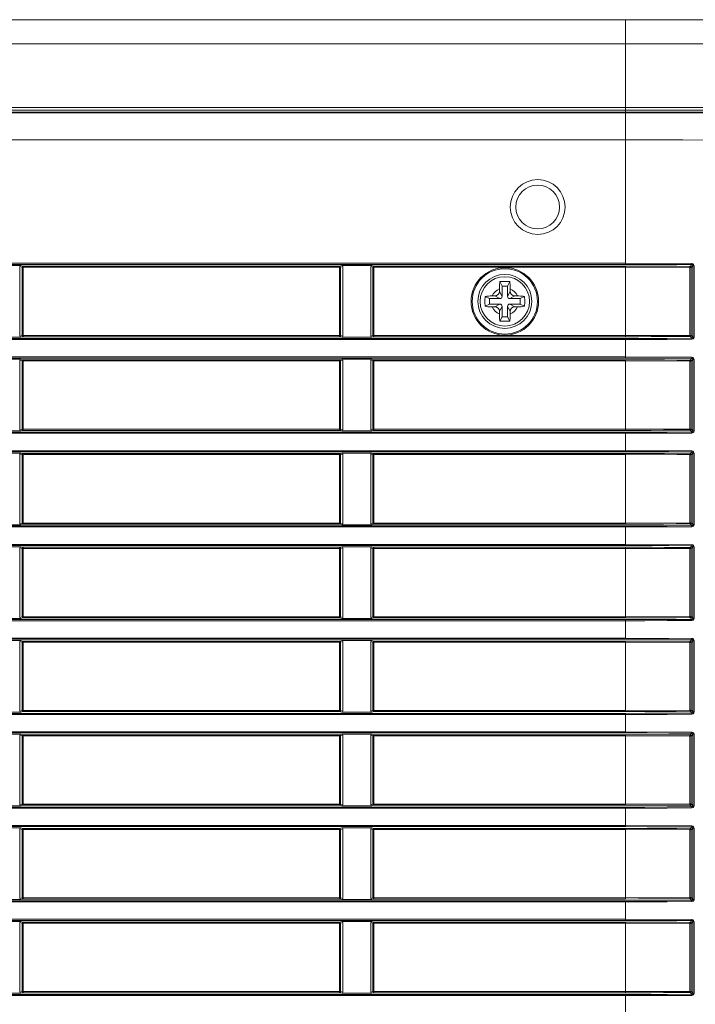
# Model space of a CAD drawing. Header units: millimetres. Extents: x 3925 to 5043, y -86 to 778.
# Tile 122 of 159: x 4755 to 4770, y 278 to 300. Entities that reach past the tile are written whole.
import ezdxf

# ---------------------------------------------------------------- set-up
doc = ezdxf.new("R2010")
doc.units = ezdxf.units.MM
doc.header["$LTSCALE"] = 46.255
for name, color, linetype in [('85-1A626G050DXF_CONTINUOUS_LINE', 7, 'CONTINUOUS'), ('H30-LEFT-COVDXF_CONTINUOUS_LINE', 7, 'CONTINUOUS'), ('H30K-TOP-COVDXF_CONTINUOUS_LINE', 7, 'CONTINUOUS')]:
    doc.layers.add(name, color=color, linetype=linetype)

msp = doc.modelspace()

# ---------------------------------------------------------------- linework, layer by layer
at = {"layer": '85-1A626G050DXF_CONTINUOUS_LINE', "color": 7, "linetype": 'Continuous', "lineweight": 0}
for p, q in [((4765.9036, 294.3226), (4765.9036, 294.2612)), ((4765.9661, 294.3862), (4765.9163, 294.4858)), ((4766.0911, 294.3862), (4765.9661, 294.3862)), ((4765.9661, 294.3862), (4765.9661, 294.1487)), ((4766.0911, 294.3862), (4766.1409, 294.4858)), ((4766.0911, 294.1487), (4766.0911, 294.3862)), ((4766.1536, 294.3226), (4766.1536, 294.2612)), ((4765.6786, 294.0987), (4765.5789, 294.1485)), ((4765.9161, 294.0987), (4765.6786, 294.0987)), ((4765.6786, 294.0987), (4765.6786, 293.9737)), ((4765.7422, 294.1612), (4765.8036, 294.1612)), ((4765.9161, 294.0987), (4765.8036, 294.1612)), ((4765.9661, 294.1487), (4765.9036, 294.2612)), ((4766.0911, 294.1487), (4766.1536, 294.2612)), ((4766.1411, 294.0987), (4766.2536, 294.1612)), ((4766.3786, 294.0987), (4766.1411, 294.0987)), ((4766.315, 294.1612), (4766.2536, 294.1612)), ((4766.3786, 294.0987), (4766.4782, 294.1485)), ((4766.3786, 293.9737), (4766.3786, 294.0987)), ((4765.6786, 293.9737), (4765.5789, 293.9239)), ((4765.6786, 293.9737), (4765.9161, 293.9737)), ((4765.7422, 293.9112), (4765.8036, 293.9112)), ((4765.9161, 293.9737), (4765.8036, 293.9112)), ((4765.9661, 293.9237), (4765.9036, 293.8112)), ((4765.9661, 293.9237), (4765.9661, 293.6862)), ((4766.0911, 293.6862), (4766.0911, 293.9237)), ((4766.0911, 293.9237), (4766.1536, 293.8112)), ((4766.1411, 293.9737), (4766.3786, 293.9737)), ((4766.1411, 293.9737), (4766.2536, 293.9112)), ((4766.315, 293.9112), (4766.2536, 293.9112)), ((4766.3786, 293.9737), (4766.4782, 293.9239)), ((4765.9036, 293.7498), (4765.9036, 293.8112)), ((4765.9661, 293.6862), (4765.9163, 293.5866)), ((4765.9661, 293.6862), (4766.0911, 293.6862)), ((4766.0911, 293.6862), (4766.1409, 293.5866)), ((4766.1536, 293.7498), (4766.1536, 293.8112))]:
    msp.add_line(p, q, dxfattribs=at)
for points in [[(4765.9036, 294.3226), (4765.904, 294.3528), (4765.9049, 294.3787), (4765.9062, 294.401), (4765.9078, 294.4206), (4765.9096, 294.4383), (4765.9115, 294.4548), (4765.9138, 294.4706), (4765.9163, 294.4858)], [(4765.9163, 294.4858), (4765.9533, 294.4879), (4765.9908, 294.4891), (4766.0286, 294.4895)], [(4766.0286, 294.4895), (4766.0663, 294.4891), (4766.1038, 294.4879), (4766.1409, 294.4858)], [(4766.1409, 294.4858), (4766.1434, 294.4704), (4766.1457, 294.4545), (4766.1476, 294.4379), (4766.1494, 294.4201), (4766.1509, 294.4005), (4766.1523, 294.3782), (4766.1532, 294.3525), (4766.1536, 294.3226)], [(4765.5789, 293.9239), (4765.5771, 293.9558), (4765.5759, 293.9879), (4765.5754, 294.0201), (4765.5754, 294.0523), (4765.5759, 294.0845), (4765.5771, 294.1166), (4765.5789, 294.1485)], [(4765.5789, 294.1485), (4765.6154, 294.1539), (4765.6553, 294.1579), (4765.6979, 294.1604), (4765.7422, 294.1612)], [(4766.315, 294.1612), (4766.3506, 294.1607), (4766.3852, 294.1591), (4766.4182, 294.1565), (4766.4494, 294.1529), (4766.4782, 294.1485)], [(4766.4782, 294.1485), (4766.48, 294.1166), (4766.4812, 294.0845), (4766.4818, 294.0523), (4766.4818, 294.0201), (4766.4812, 293.9879), (4766.48, 293.9558), (4766.4782, 293.9239)], [(4765.7422, 293.9112), (4765.7066, 293.9117), (4765.672, 293.9133), (4765.6389, 293.9159), (4765.6078, 293.9194), (4765.5789, 293.9239)], [(4766.4782, 293.9239), (4766.4418, 293.9185), (4766.4019, 293.9145), (4766.3593, 293.912), (4766.315, 293.9112)], [(4765.9163, 293.5866), (4765.9137, 293.602), (4765.9115, 293.6179), (4765.9095, 293.6345), (4765.9078, 293.6523), (4765.9062, 293.6719), (4765.9049, 293.6942), (4765.904, 293.7199), (4765.9036, 293.7498)], [(4766.1536, 293.7498), (4766.1532, 293.7196), (4766.1522, 293.6937), (4766.1509, 293.6714), (4766.1493, 293.6518), (4766.1476, 293.6341), (4766.1456, 293.6176), (4766.1434, 293.6018), (4766.1409, 293.5866)], [(4766.0286, 293.5829), (4765.9908, 293.5833), (4765.9533, 293.5845), (4765.9163, 293.5866)], [(4766.1409, 293.5866), (4766.1038, 293.5845), (4766.0663, 293.5833), (4766.0286, 293.5829)]]:
    msp.add_lwpolyline(points, dxfattribs=at)
msp.add_circle((4766.0286, 294.0362), 0.5625, dxfattribs=at)
for centre, radius, start, end in [((4766.0286, 294.0362), 0.3125, 113.57818, 156.42182), ((4766.0286, 294.0362), 0.3125, 23.57818, 66.42182), ((4765.8036, 294.2612), 0.1, 270, 0), ((4765.9161, 294.1487), 0.05, 270, 0), ((4766.1411, 294.1487), 0.05, 180, 270), ((4766.2536, 294.2612), 0.1, 180, 270), ((4766.0286, 294.0362), 0.3125, 203.57818, 246.42182), ((4765.8036, 293.8112), 0.1, 0, 90), ((4765.9161, 293.9237), 0.05, 0, 90), ((4766.1411, 293.9237), 0.05, 90, 180), ((4766.0286, 294.0362), 0.3125, 293.57818, 336.42182), ((4766.2536, 293.8112), 0.1, 90, 180)]:
    msp.add_arc(centre, radius, start, end, dxfattribs=at)
at = {"layer": 'H30-LEFT-COVDXF_CONTINUOUS_LINE', "color": 7, "linetype": 'Continuous', "lineweight": 0}
for p, q in [((4727.7792, 298.3338), (4768.7786, 298.3338)), ((4768.7786, 294.8806), (4768.7786, 298.3437)), ((4727.7792, 297.7135), (4768.7786, 297.7135)), ((4727.7792, 294.9054), (4768.7786, 294.9054)), ((4727.7792, 294.8806), (4768.7786, 294.8806)), ((4754.34, 294.8526), (4754.9965, 294.8526)), ((4754.9703, 294.8287), (4755.0218, 294.8151)), ((4754.9703, 294.8287), (4754.9703, 293.2437)), ((4754.9965, 294.8526), (4755.0445, 294.8399)), ((4755.0218, 294.8151), (4762.2853, 294.8151)), ((4755.0218, 294.8151), (4755.0218, 293.2573)), ((4755.0445, 294.8399), (4755.0417, 294.8396)), ((4762.2627, 294.8399), (4755.0445, 294.8399)), ((4755.0445, 293.2325), (4755.0445, 294.8399)), ((4762.3107, 294.8526), (4762.2627, 294.8399)), ((4762.2627, 293.2325), (4762.2627, 294.8399)), ((4762.3369, 294.8287), (4762.2853, 294.8151)), ((4762.2853, 293.2573), (4762.2853, 294.8151)), ((4762.3107, 294.8526), (4762.9965, 294.8526)), ((4762.3369, 293.2437), (4762.3369, 294.8287)), ((4762.9703, 294.8287), (4763.0218, 294.8151)), ((4762.9703, 294.8287), (4762.9703, 293.2437)), ((4762.9965, 294.8526), (4763.0445, 294.8399)), ((4763.0218, 294.8151), (4768.7786, 294.8151)), ((4763.0218, 294.8151), (4763.0218, 293.2573)), ((4763.0445, 294.8399), (4763.0417, 294.8396)), ((4768.7786, 294.8399), (4763.0445, 294.8399)), ((4763.0445, 293.2325), (4763.0445, 294.8399)), ((4768.7786, 294.9054), (4770.2929, 294.8994)), ((4768.7786, 294.8399), (4768.7786, 294.8151)), ((4770.2489, 294.8092), (4768.7786, 294.8151)), ((4768.7786, 293.2325), (4768.7786, 294.8151)), ((4770.2754, 294.8092), (4770.2489, 294.8092)), ((4770.2489, 293.2632), (4770.2489, 294.8092)), ((4770.2911, 294.8746), (4770.2505, 294.834)), ((4770.3155, 294.8494), (4770.2754, 294.8092)), ((4770.2754, 293.2632), (4770.2754, 294.8092)), ((4770.3155, 294.8494), (4770.3421, 294.8494)), ((4770.3155, 294.8494), (4770.3155, 293.223)), ((4770.3421, 294.8494), (4770.3421, 293.223)), ((4768.7786, 293.1918), (4727.7792, 293.1918)), ((4768.7786, 293.167), (4727.7792, 293.167)), ((4754.9965, 293.2198), (4754.34, 293.2198)), ((4754.9703, 293.2437), (4755.0218, 293.2573)), ((4754.9965, 293.2198), (4755.0445, 293.2325)), ((4755.0218, 293.2573), (4762.2853, 293.2573)), ((4755.0445, 293.2325), (4762.2627, 293.2325)), ((4762.2627, 293.2325), (4762.2655, 293.2328)), ((4762.3107, 293.2198), (4762.2627, 293.2325)), ((4762.3369, 293.2437), (4762.2853, 293.2573)), ((4762.9965, 293.2198), (4762.3107, 293.2198)), ((4762.9703, 293.2437), (4763.0218, 293.2573)), ((4762.9965, 293.2198), (4763.0445, 293.2325)), ((4763.0218, 293.2573), (4768.7786, 293.2573)), ((4763.0445, 293.2325), (4768.7786, 293.2325)), ((4768.7786, 293.2573), (4770.2489, 293.2632)), ((4768.7786, 292.7456), (4768.7786, 293.1918)), ((4770.2754, 293.2632), (4770.2489, 293.2632)), ((4770.2911, 293.1978), (4770.2505, 293.2384)), ((4770.3155, 293.223), (4770.2754, 293.2632)), ((4770.3421, 293.223), (4770.3155, 293.223)), ((4727.7792, 292.7704), (4768.7786, 292.7704)), ((4727.7792, 292.7456), (4768.7786, 292.7456)), ((4754.34, 292.7176), (4754.9965, 292.7176)), ((4754.9965, 292.7176), (4755.0445, 292.7049)), ((4762.3107, 292.7176), (4762.2627, 292.7049)), ((4762.3107, 292.7176), (4762.9965, 292.7176)), ((4762.9965, 292.7176), (4763.0445, 292.7049)), ((4768.7786, 292.7704), (4770.2929, 292.7644)), ((4770.2911, 292.7396), (4770.2505, 292.699)), ((4770.3155, 292.7144), (4770.2754, 292.6742)), ((4770.3155, 292.7144), (4770.3421, 292.7144)), ((4770.3155, 292.7144), (4770.3155, 291.088)), ((4770.3421, 292.7144), (4770.3421, 291.088)), ((4754.9703, 292.6937), (4755.0218, 292.6801)), ((4754.9703, 292.6937), (4754.9703, 291.1087)), ((4755.0218, 292.6801), (4762.2853, 292.6801)), ((4755.0218, 292.6801), (4755.0218, 291.1223)), ((4755.0445, 292.7049), (4755.0417, 292.7046)), ((4762.2627, 292.7049), (4755.0445, 292.7049)), ((4755.0445, 291.0975), (4755.0445, 292.7049)), ((4762.2627, 291.0975), (4762.2627, 292.7049)), ((4762.3369, 292.6937), (4762.2853, 292.6801)), ((4762.2853, 291.1223), (4762.2853, 292.6801)), ((4762.3369, 291.1087), (4762.3369, 292.6937)), ((4762.9703, 292.6937), (4763.0218, 292.6801)), ((4762.9703, 292.6937), (4762.9703, 291.1087)), ((4763.0218, 292.6801), (4768.7786, 292.6801)), ((4763.0218, 292.6801), (4763.0218, 291.1223)), ((4763.0445, 292.7049), (4763.0417, 292.7046)), ((4768.7786, 292.7049), (4763.0445, 292.7049)), ((4763.0445, 291.0975), (4763.0445, 292.7049)), ((4768.7786, 292.7049), (4768.7786, 292.6801)), ((4770.2489, 292.6742), (4768.7786, 292.6801)), ((4768.7786, 291.0975), (4768.7786, 292.6801)), ((4770.2754, 292.6742), (4770.2489, 292.6742)), ((4770.2489, 291.1282), (4770.2489, 292.6742)), ((4770.2754, 291.1282), (4770.2754, 292.6742)), ((4768.7786, 291.0568), (4727.7792, 291.0568)), ((4768.7786, 291.032), (4727.7792, 291.032)), ((4754.9965, 291.0848), (4754.34, 291.0848)), ((4754.9703, 291.1087), (4755.0218, 291.1223)), ((4754.9965, 291.0848), (4755.0445, 291.0975)), ((4755.0218, 291.1223), (4762.2853, 291.1223)), ((4755.0445, 291.0975), (4762.2627, 291.0975)), ((4762.2627, 291.0975), (4762.2655, 291.0978)), ((4762.3107, 291.0848), (4762.2627, 291.0975)), ((4762.3369, 291.1087), (4762.2853, 291.1223)), ((4762.9965, 291.0848), (4762.3107, 291.0848)), ((4762.9703, 291.1087), (4763.0218, 291.1223)), ((4762.9965, 291.0848), (4763.0445, 291.0975)), ((4763.0218, 291.1223), (4768.7786, 291.1223)), ((4763.0445, 291.0975), (4768.7786, 291.0975)), ((4768.7786, 291.1223), (4770.2489, 291.1282)), ((4768.7786, 290.6106), (4768.7786, 291.0568)), ((4770.2754, 291.1282), (4770.2489, 291.1282)), ((4770.2911, 291.0628), (4770.2505, 291.1034)), ((4770.3155, 291.088), (4770.2754, 291.1282)), ((4770.3421, 291.088), (4770.3155, 291.088)), ((4727.7792, 290.6354), (4768.7786, 290.6354)), ((4727.7792, 290.6106), (4768.7786, 290.6106)), ((4754.34, 290.5826), (4754.9965, 290.5826)), ((4754.9703, 290.5587), (4755.0218, 290.5451)), ((4754.9703, 290.5587), (4754.9703, 288.9737)), ((4754.9965, 290.5826), (4755.0445, 290.5699)), ((4755.0218, 290.5451), (4762.2853, 290.5451)), ((4755.0218, 290.5451), (4755.0218, 288.9873)), ((4755.0445, 290.5699), (4755.0417, 290.5696)), ((4762.2627, 290.5699), (4755.0445, 290.5699)), ((4755.0445, 288.9625), (4755.0445, 290.5699)), ((4762.3107, 290.5826), (4762.2627, 290.5699)), ((4762.2627, 288.9625), (4762.2627, 290.5699)), ((4762.3369, 290.5587), (4762.2853, 290.5451)), ((4762.2853, 288.9873), (4762.2853, 290.5451)), ((4762.3107, 290.5826), (4762.9965, 290.5826)), ((4762.3369, 288.9737), (4762.3369, 290.5587)), ((4762.9703, 290.5587), (4763.0218, 290.5451)), ((4762.9703, 290.5587), (4762.9703, 288.9737)), ((4762.9965, 290.5826), (4763.0445, 290.5699)), ((4763.0218, 290.5451), (4768.7786, 290.5451)), ((4763.0218, 290.5451), (4763.0218, 288.9873)), ((4763.0445, 290.5699), (4763.0417, 290.5696)), ((4768.7786, 290.5699), (4763.0445, 290.5699)), ((4763.0445, 288.9625), (4763.0445, 290.5699)), ((4768.7786, 290.6354), (4770.2929, 290.6294)), ((4768.7786, 290.5699), (4768.7786, 290.5451)), ((4770.2489, 290.5392), (4768.7786, 290.5451)), ((4768.7786, 288.9625), (4768.7786, 290.5451)), ((4770.2754, 290.5392), (4770.2489, 290.5392)), ((4770.2489, 288.9932), (4770.2489, 290.5392)), ((4770.2911, 290.6046), (4770.2505, 290.564)), ((4770.3155, 290.5794), (4770.2754, 290.5392)), ((4770.2754, 288.9932), (4770.2754, 290.5392)), ((4770.3155, 290.5794), (4770.3421, 290.5794)), ((4770.3155, 290.5794), (4770.3155, 288.953)), ((4770.3421, 290.5794), (4770.3421, 288.953)), ((4768.7786, 288.9218), (4727.7792, 288.9218)), ((4754.9965, 288.9498), (4754.34, 288.9498)), ((4754.9703, 288.9737), (4755.0218, 288.9873)), ((4754.9965, 288.9498), (4755.0445, 288.9625)), ((4755.0218, 288.9873), (4762.2853, 288.9873)), ((4755.0445, 288.9625), (4762.2627, 288.9625)), ((4762.2627, 288.9625), (4762.2655, 288.9628)), ((4762.3107, 288.9498), (4762.2627, 288.9625)), ((4762.3369, 288.9737), (4762.2853, 288.9873)), ((4762.9965, 288.9498), (4762.3107, 288.9498)), ((4762.9703, 288.9737), (4763.0218, 288.9873)), ((4762.9965, 288.9498), (4763.0445, 288.9625)), ((4763.0218, 288.9873), (4768.7786, 288.9873)), ((4763.0445, 288.9625), (4768.7786, 288.9625)), ((4768.7786, 288.9873), (4770.2489, 288.9932)), ((4768.7786, 288.4756), (4768.7786, 288.9218)), ((4770.2754, 288.9932), (4770.2489, 288.9932)), ((4770.2911, 288.9278), (4770.2505, 288.9684)), ((4770.3155, 288.953), (4770.2754, 288.9932)), ((4770.3421, 288.953), (4770.3155, 288.953)), ((4768.7786, 288.897), (4727.7792, 288.897)), ((4727.7792, 288.5004), (4768.7786, 288.5004)), ((4727.7792, 288.4756), (4768.7786, 288.4756)), ((4768.7786, 288.5004), (4770.2929, 288.4944)), ((4770.2911, 288.4696), (4770.2505, 288.429)), ((4754.34, 288.4476), (4754.9965, 288.4476)), ((4754.9703, 288.4237), (4755.0218, 288.4101)), ((4754.9703, 288.4237), (4754.9703, 286.8387)), ((4754.9965, 288.4476), (4755.0445, 288.4349)), ((4755.0218, 288.4101), (4762.2853, 288.4101)), ((4755.0218, 288.4101), (4755.0218, 286.8523)), ((4755.0445, 288.4349), (4755.0417, 288.4346)), ((4762.2627, 288.4349), (4755.0445, 288.4349)), ((4755.0445, 286.8275), (4755.0445, 288.4349)), ((4762.3107, 288.4476), (4762.2627, 288.4349)), ((4762.2627, 286.8275), (4762.2627, 288.4349)), ((4762.3369, 288.4237), (4762.2853, 288.4101)), ((4762.2853, 286.8523), (4762.2853, 288.4101)), ((4762.3107, 288.4476), (4762.9965, 288.4476)), ((4762.3369, 286.8387), (4762.3369, 288.4237)), ((4762.9703, 288.4237), (4763.0218, 288.4101)), ((4762.9703, 288.4237), (4762.9703, 286.8387)), ((4762.9965, 288.4476), (4763.0445, 288.4349)), ((4763.0218, 288.4101), (4768.7786, 288.4101)), ((4763.0218, 288.4101), (4763.0218, 286.8523)), ((4763.0445, 288.4349), (4763.0417, 288.4346)), ((4768.7786, 288.4349), (4763.0445, 288.4349)), ((4763.0445, 286.8275), (4763.0445, 288.4349)), ((4768.7786, 288.4349), (4768.7786, 288.4101)), ((4770.2489, 288.4042), (4768.7786, 288.4101)), ((4768.7786, 286.8275), (4768.7786, 288.4101)), ((4770.2754, 288.4042), (4770.2489, 288.4042)), ((4770.2489, 286.8582), (4770.2489, 288.4042)), ((4770.3155, 288.4444), (4770.2754, 288.4042)), ((4770.2754, 286.8582), (4770.2754, 288.4042)), ((4770.3155, 288.4444), (4770.3421, 288.4444)), ((4770.3155, 288.4444), (4770.3155, 286.818)), ((4770.3421, 288.4444), (4770.3421, 286.818)), ((4768.7786, 286.7868), (4727.7792, 286.7868)), ((4768.7786, 286.762), (4727.7792, 286.762)), ((4754.9965, 286.8148), (4754.34, 286.8148)), ((4754.9703, 286.8387), (4755.0218, 286.8523)), ((4754.9965, 286.8148), (4755.0445, 286.8275)), ((4755.0218, 286.8523), (4762.2853, 286.8523)), ((4755.0445, 286.8275), (4762.2627, 286.8275)), ((4762.2627, 286.8275), (4762.2655, 286.8278)), ((4762.3107, 286.8148), (4762.2627, 286.8275)), ((4762.3369, 286.8387), (4762.2853, 286.8523)), ((4762.9965, 286.8148), (4762.3107, 286.8148)), ((4762.9703, 286.8387), (4763.0218, 286.8523)), ((4762.9965, 286.8148), (4763.0445, 286.8275)), ((4763.0218, 286.8523), (4768.7786, 286.8523)), ((4763.0445, 286.8275), (4768.7786, 286.8275)), ((4768.7786, 286.8523), (4770.2489, 286.8582)), ((4768.7786, 286.3406), (4768.7786, 286.7868)), ((4770.2754, 286.8582), (4770.2489, 286.8582)), ((4770.2911, 286.7928), (4770.2505, 286.8334)), ((4770.3155, 286.818), (4770.2754, 286.8582)), ((4770.3421, 286.818), (4770.3155, 286.818)), ((4727.7792, 286.3654), (4768.7786, 286.3654)), ((4727.7792, 286.3406), (4768.7786, 286.3406)), ((4754.34, 286.3126), (4754.9965, 286.3126)), ((4754.9703, 286.2887), (4755.0218, 286.2751)), ((4754.9703, 286.2887), (4754.9703, 284.7037)), ((4754.9965, 286.3126), (4755.0445, 286.2999)), ((4755.0218, 286.2751), (4762.2853, 286.2751)), ((4755.0218, 286.2751), (4755.0218, 284.7173)), ((4755.0445, 286.2999), (4755.0417, 286.2996)), ((4762.2627, 286.2999), (4755.0445, 286.2999)), ((4755.0445, 284.6925), (4755.0445, 286.2999)), ((4762.3107, 286.3126), (4762.2627, 286.2999)), ((4762.2627, 284.6925), (4762.2627, 286.2999)), ((4762.3369, 286.2887), (4762.2853, 286.2751)), ((4762.2853, 284.7173), (4762.2853, 286.2751)), ((4762.3107, 286.3126), (4762.9965, 286.3126)), ((4762.3369, 284.7037), (4762.3369, 286.2887)), ((4762.9703, 286.2887), (4763.0218, 286.2751)), ((4762.9703, 286.2887), (4762.9703, 284.7037)), ((4762.9965, 286.3126), (4763.0445, 286.2999)), ((4763.0218, 286.2751), (4768.7786, 286.2751)), ((4763.0218, 286.2751), (4763.0218, 284.7173)), ((4763.0445, 286.2999), (4763.0417, 286.2996)), ((4768.7786, 286.2999), (4763.0445, 286.2999)), ((4763.0445, 284.6925), (4763.0445, 286.2999)), ((4768.7786, 286.3654), (4770.2929, 286.3594)), ((4768.7786, 286.2999), (4768.7786, 286.2751)), ((4770.2489, 286.2692), (4768.7786, 286.2751)), ((4768.7786, 284.6925), (4768.7786, 286.2751)), ((4770.2754, 286.2692), (4770.2489, 286.2692)), ((4770.2489, 284.7232), (4770.2489, 286.2692)), ((4770.2911, 286.3346), (4770.2505, 286.294)), ((4770.3155, 286.3094), (4770.2754, 286.2692)), ((4770.2754, 284.7232), (4770.2754, 286.2692)), ((4770.3155, 286.3094), (4770.3421, 286.3094)), ((4770.3155, 286.3094), (4770.3155, 284.683)), ((4770.3421, 286.3094), (4770.3421, 284.683)), ((4768.7786, 284.6518), (4727.7792, 284.6518)), ((4754.9965, 284.6798), (4754.34, 284.6798)), ((4754.9703, 284.7037), (4755.0218, 284.7173)), ((4754.9965, 284.6798), (4755.0445, 284.6925)), ((4755.0218, 284.7173), (4762.2853, 284.7173)), ((4755.0445, 284.6925), (4762.2627, 284.6925)), ((4762.2627, 284.6925), (4762.2655, 284.6928)), ((4762.3107, 284.6798), (4762.2627, 284.6925)), ((4762.3369, 284.7037), (4762.2853, 284.7173)), ((4762.9965, 284.6798), (4762.3107, 284.6798)), ((4762.9703, 284.7037), (4763.0218, 284.7173)), ((4762.9965, 284.6798), (4763.0445, 284.6925)), ((4763.0218, 284.7173), (4768.7786, 284.7173)), ((4763.0445, 284.6925), (4768.7786, 284.6925)), ((4768.7786, 284.7173), (4770.2489, 284.7232)), ((4768.7786, 284.2056), (4768.7786, 284.6518)), ((4770.2754, 284.7232), (4770.2489, 284.7232)), ((4770.2911, 284.6578), (4770.2505, 284.6984)), ((4770.3155, 284.683), (4770.2754, 284.7232)), ((4770.3421, 284.683), (4770.3155, 284.683)), ((4768.7786, 284.627), (4727.7792, 284.627)), ((4727.7792, 284.2304), (4768.7786, 284.2304)), ((4727.7792, 284.2056), (4768.7786, 284.2056)), ((4768.7786, 284.2304), (4770.2929, 284.2244)), ((4770.2911, 284.1996), (4770.2505, 284.159)), ((4754.34, 284.1776), (4754.9965, 284.1776)), ((4754.9703, 284.1537), (4755.0218, 284.1401)), ((4754.9703, 284.1537), (4754.9703, 282.5687)), ((4754.9965, 284.1776), (4755.0445, 284.1649)), ((4755.0218, 284.1401), (4762.2853, 284.1401)), ((4755.0218, 284.1401), (4755.0218, 282.5823)), ((4755.0445, 284.1649), (4755.0417, 284.1646)), ((4762.2627, 284.1649), (4755.0445, 284.1649)), ((4755.0445, 282.5575), (4755.0445, 284.1649)), ((4762.3107, 284.1776), (4762.2627, 284.1649)), ((4762.2627, 282.5575), (4762.2627, 284.1649)), ((4762.3369, 284.1537), (4762.2853, 284.1401)), ((4762.2853, 282.5823), (4762.2853, 284.1401)), ((4762.3107, 284.1776), (4762.9965, 284.1776)), ((4762.3369, 282.5687), (4762.3369, 284.1537)), ((4762.9703, 284.1537), (4763.0218, 284.1401)), ((4762.9703, 284.1537), (4762.9703, 282.5687)), ((4762.9965, 284.1776), (4763.0445, 284.1649)), ((4763.0218, 284.1401), (4768.7786, 284.1401)), ((4763.0218, 284.1401), (4763.0218, 282.5823)), ((4763.0445, 284.1649), (4763.0417, 284.1646)), ((4768.7786, 284.1649), (4763.0445, 284.1649)), ((4763.0445, 282.5575), (4763.0445, 284.1649)), ((4768.7786, 284.1649), (4768.7786, 284.1401)), ((4770.2489, 284.1342), (4768.7786, 284.1401)), ((4768.7786, 282.5575), (4768.7786, 284.1401)), ((4770.2754, 284.1342), (4770.2489, 284.1342)), ((4770.2489, 282.5882), (4770.2489, 284.1342)), ((4770.3155, 284.1744), (4770.2754, 284.1342)), ((4770.2754, 282.5882), (4770.2754, 284.1342)), ((4770.3155, 284.1744), (4770.3421, 284.1744)), ((4770.3155, 284.1744), (4770.3155, 282.548)), ((4770.3421, 284.1744), (4770.3421, 282.548)), ((4768.7786, 282.5168), (4727.7792, 282.5168)), ((4768.7786, 282.492), (4727.7792, 282.492)), ((4754.9965, 282.5448), (4754.34, 282.5448)), ((4754.9703, 282.5687), (4755.0218, 282.5823)), ((4754.9965, 282.5448), (4755.0445, 282.5575)), ((4755.0218, 282.5823), (4762.2853, 282.5823)), ((4755.0445, 282.5575), (4762.2627, 282.5575)), ((4762.2627, 282.5575), (4762.2655, 282.5578)), ((4762.3107, 282.5448), (4762.2627, 282.5575)), ((4762.3369, 282.5687), (4762.2853, 282.5823)), ((4762.9965, 282.5448), (4762.3107, 282.5448)), ((4762.9703, 282.5687), (4763.0218, 282.5823)), ((4762.9965, 282.5448), (4763.0445, 282.5575)), ((4763.0218, 282.5823), (4768.7786, 282.5823)), ((4763.0445, 282.5575), (4768.7786, 282.5575)), ((4768.7786, 282.5823), (4770.2489, 282.5882)), ((4768.7786, 282.0706), (4768.7786, 282.5168)), ((4770.2754, 282.5882), (4770.2489, 282.5882)), ((4770.2911, 282.5228), (4770.2505, 282.5634)), ((4770.3155, 282.548), (4770.2754, 282.5882)), ((4770.3421, 282.548), (4770.3155, 282.548)), ((4727.7792, 282.0954), (4768.7786, 282.0954)), ((4727.7792, 282.0706), (4768.7786, 282.0706)), ((4754.34, 282.0426), (4754.9965, 282.0426)), ((4754.9703, 282.0187), (4755.0218, 282.0051)), ((4754.9703, 282.0187), (4754.9703, 280.4337)), ((4754.9965, 282.0426), (4755.0445, 282.0299)), ((4755.0218, 282.0051), (4762.2853, 282.0051)), ((4755.0218, 282.0051), (4755.0218, 280.4473)), ((4755.0445, 282.0299), (4755.0417, 282.0296)), ((4762.2627, 282.0299), (4755.0445, 282.0299)), ((4755.0445, 280.4225), (4755.0445, 282.0299)), ((4762.3107, 282.0426), (4762.2627, 282.0299)), ((4762.2627, 280.4225), (4762.2627, 282.0299)), ((4762.3369, 282.0187), (4762.2853, 282.0051)), ((4762.2853, 280.4473), (4762.2853, 282.0051)), ((4762.3107, 282.0426), (4762.9965, 282.0426)), ((4762.3369, 280.4337), (4762.3369, 282.0187)), ((4762.9703, 282.0187), (4763.0218, 282.0051)), ((4762.9703, 282.0187), (4762.9703, 280.4337)), ((4762.9965, 282.0426), (4763.0445, 282.0299)), ((4763.0218, 282.0051), (4768.7786, 282.0051)), ((4763.0218, 282.0051), (4763.0218, 280.4473)), ((4763.0445, 282.0299), (4763.0417, 282.0296)), ((4768.7786, 282.0299), (4763.0445, 282.0299)), ((4763.0445, 280.4225), (4763.0445, 282.0299)), ((4768.7786, 282.0954), (4770.2929, 282.0894)), ((4768.7786, 282.0299), (4768.7786, 282.0051)), ((4770.2489, 281.9992), (4768.7786, 282.0051)), ((4768.7786, 280.4225), (4768.7786, 282.0051)), ((4770.2754, 281.9992), (4770.2489, 281.9992)), ((4770.2489, 280.4532), (4770.2489, 281.9992)), ((4770.2911, 282.0646), (4770.2505, 282.024)), ((4770.3155, 282.0394), (4770.2754, 281.9992)), ((4770.2754, 280.4532), (4770.2754, 281.9992)), ((4770.3155, 282.0394), (4770.3421, 282.0394)), ((4770.3155, 282.0394), (4770.3155, 280.413)), ((4770.3421, 282.0394), (4770.3421, 280.413)), ((4768.7786, 280.3818), (4727.7792, 280.3818)), ((4754.9965, 280.4098), (4754.34, 280.4098)), ((4754.9703, 280.4337), (4755.0218, 280.4473)), ((4754.9965, 280.4098), (4755.0445, 280.4225)), ((4755.0218, 280.4473), (4762.2853, 280.4473)), ((4755.0445, 280.4225), (4762.2627, 280.4225)), ((4762.2627, 280.4225), (4762.2655, 280.4228)), ((4762.3107, 280.4098), (4762.2627, 280.4225)), ((4762.3369, 280.4337), (4762.2853, 280.4473)), ((4762.9965, 280.4098), (4762.3107, 280.4098)), ((4762.9703, 280.4337), (4763.0218, 280.4473)), ((4762.9965, 280.4098), (4763.0445, 280.4225)), ((4763.0218, 280.4473), (4768.7786, 280.4473)), ((4763.0445, 280.4225), (4768.7786, 280.4225)), ((4768.7786, 280.4473), (4770.2489, 280.4532)), ((4768.7786, 279.9356), (4768.7786, 280.3818)), ((4770.2754, 280.4532), (4770.2489, 280.4532)), ((4770.2911, 280.3878), (4770.2505, 280.4284)), ((4770.3155, 280.413), (4770.2754, 280.4532)), ((4770.3421, 280.413), (4770.3155, 280.413)), ((4768.7786, 280.357), (4727.7792, 280.357)), ((4727.7792, 279.9604), (4768.7786, 279.9604)), ((4727.7792, 279.9356), (4768.7786, 279.9356)), ((4768.7786, 279.9604), (4770.2929, 279.9544)), ((4770.2911, 279.9296), (4770.2505, 279.889)), ((4754.34, 279.9076), (4754.9965, 279.9076)), ((4754.9703, 279.8837), (4755.0218, 279.8701)), ((4754.9703, 279.8837), (4754.9703, 278.2987)), ((4754.9965, 279.9076), (4755.0445, 279.8949)), ((4755.0218, 279.8701), (4762.2853, 279.8701)), ((4755.0218, 279.8701), (4755.0218, 278.3123)), ((4755.0445, 279.8949), (4755.0417, 279.8946)), ((4762.2627, 279.8949), (4755.0445, 279.8949)), ((4755.0445, 278.2875), (4755.0445, 279.8949)), ((4762.3107, 279.9076), (4762.2627, 279.8949)), ((4762.2627, 278.2875), (4762.2627, 279.8949)), ((4762.3369, 279.8837), (4762.2853, 279.8701)), ((4762.2853, 278.3123), (4762.2853, 279.8701)), ((4762.3107, 279.9076), (4762.9965, 279.9076)), ((4762.3369, 278.2987), (4762.3369, 279.8837)), ((4762.9703, 279.8837), (4763.0218, 279.8701)), ((4762.9703, 279.8837), (4762.9703, 278.2987)), ((4762.9965, 279.9076), (4763.0445, 279.8949)), ((4763.0218, 279.8701), (4768.7786, 279.8701)), ((4763.0218, 279.8701), (4763.0218, 278.3123)), ((4763.0445, 279.8949), (4763.0417, 279.8946)), ((4768.7786, 279.8949), (4763.0445, 279.8949)), ((4763.0445, 278.2875), (4763.0445, 279.8949)), ((4768.7786, 279.8949), (4768.7786, 279.8701)), ((4770.2489, 279.8642), (4768.7786, 279.8701)), ((4768.7786, 278.2875), (4768.7786, 279.8701)), ((4770.2754, 279.8642), (4770.2489, 279.8642)), ((4770.2489, 278.3182), (4770.2489, 279.8642)), ((4770.3155, 279.9044), (4770.2754, 279.8642)), ((4770.2754, 278.3182), (4770.2754, 279.8642)), ((4770.3155, 279.9044), (4770.3421, 279.9044)), ((4770.3155, 279.9044), (4770.3155, 278.278)), ((4770.3421, 279.9044), (4770.3421, 278.278)), ((4768.7786, 278.2468), (4727.7792, 278.2468)), ((4768.7786, 278.222), (4727.7792, 278.222)), ((4754.9965, 278.2748), (4754.34, 278.2748)), ((4754.9703, 278.2987), (4755.0218, 278.3123)), ((4754.9965, 278.2748), (4755.0445, 278.2875)), ((4755.0218, 278.3123), (4762.2853, 278.3123)), ((4755.0445, 278.2875), (4762.2627, 278.2875)), ((4762.2627, 278.2875), (4762.2655, 278.2878)), ((4762.3107, 278.2748), (4762.2627, 278.2875)), ((4762.3369, 278.2987), (4762.2853, 278.3123)), ((4762.9965, 278.2748), (4762.3107, 278.2748)), ((4762.9703, 278.2987), (4763.0218, 278.3123)), ((4762.9965, 278.2748), (4763.0445, 278.2875)), ((4763.0218, 278.3123), (4768.7786, 278.3123)), ((4763.0445, 278.2875), (4768.7786, 278.2875)), ((4768.7786, 278.3123), (4770.2489, 278.3182)), ((4768.7786, 277.8006), (4768.7786, 278.2468)), ((4770.2754, 278.3182), (4770.2489, 278.3182)), ((4770.2911, 278.2528), (4770.2505, 278.2934)), ((4770.3155, 278.278), (4770.2754, 278.3182)), ((4770.3421, 278.278), (4770.3155, 278.278))]:
    msp.add_line(p, q, dxfattribs=at)
for points in [[(4768.7786, 298.3338), (4770.0537, 298.3335), (4771.44, 298.3321), (4772.9207, 298.3291), (4774.3351, 298.324)], [(4768.7786, 297.7135), (4770.086, 297.7131), (4771.5135, 297.7119), (4773.0465, 297.7091), (4774.5207, 297.7044), (4776.0009, 297.6957)], [(4755.0314, 294.8347), (4755.0252, 294.8271), (4755.0218, 294.8151)], [(4755.0417, 294.8396), (4755.0335, 294.8362), (4755.0314, 294.8347)], [(4762.2853, 294.8151), (4762.2819, 294.8272), (4762.2737, 294.8362), (4762.2627, 294.8399)], [(4763.0314, 294.8347), (4763.0252, 294.8271), (4763.0218, 294.8151)], [(4763.0417, 294.8396), (4763.0335, 294.8362), (4763.0314, 294.8347)], [(4768.7786, 294.8806), (4769.2744, 294.88), (4769.7708, 294.8781), (4770.2911, 294.8746)], [(4770.2505, 294.834), (4769.9517, 294.8362), (4769.6697, 294.8378), (4769.3886, 294.8389), (4769.0947, 294.8397), (4768.7786, 294.8399)], [(4770.2505, 294.834), (4770.2498, 294.8299), (4770.2492, 294.8209), (4770.2489, 294.8092)], [(4770.2754, 294.8092), (4770.2719, 294.8215), (4770.2628, 294.8306), (4770.2505, 294.834)], [(4770.2928, 294.8994), (4770.2925, 294.8878), (4770.2919, 294.8788), (4770.2911, 294.8746)], [(4770.2911, 294.8746), (4770.302, 294.872), (4770.311, 294.8643), (4770.3155, 294.8494)], [(4770.2929, 294.8994), (4770.3145, 294.8942), (4770.3326, 294.8788), (4770.3421, 294.8494)], [(4755.0218, 293.2573), (4755.0253, 293.2452), (4755.0335, 293.2362), (4755.0445, 293.2325)], [(4762.2655, 293.2328), (4762.2737, 293.2362), (4762.2757, 293.2377)], [(4762.2757, 293.2377), (4762.282, 293.2453), (4762.2853, 293.2573)], [(4763.0218, 293.2573), (4763.0253, 293.2452), (4763.0335, 293.2362), (4763.0445, 293.2325)], [(4768.7786, 293.2325), (4769.0789, 293.2327), (4769.3613, 293.2334), (4769.6423, 293.2345), (4769.9358, 293.2361), (4770.2505, 293.2384)], [(4770.2911, 293.1978), (4769.7301, 293.1941), (4769.2193, 293.1923), (4768.7786, 293.1918)], [(4770.2928, 293.173), (4769.7311, 293.1693), (4769.2198, 293.1675), (4768.7786, 293.167)], [(4770.2505, 293.2384), (4770.2498, 293.2425), (4770.2492, 293.2515), (4770.2489, 293.2632)], [(4770.2505, 293.2384), (4770.2628, 293.2418), (4770.2719, 293.2509), (4770.2754, 293.2632)], [(4770.3155, 293.223), (4770.3132, 293.212), (4770.3058, 293.2027), (4770.2911, 293.1978)], [(4770.2911, 293.1978), (4770.2919, 293.1935), (4770.2925, 293.1846), (4770.2928, 293.173)], [(4770.3421, 293.223), (4770.3371, 293.2012), (4770.3221, 293.1829), (4770.2928, 293.173)], [(4768.7786, 292.7456), (4769.2744, 292.745), (4769.7708, 292.7431), (4770.2911, 292.7396)], [(4770.2928, 292.7644), (4770.2925, 292.7528), (4770.2919, 292.7438), (4770.2911, 292.7396)], [(4770.2911, 292.7396), (4770.302, 292.737), (4770.311, 292.7293), (4770.3155, 292.7144)], [(4770.2929, 292.7644), (4770.3145, 292.7592), (4770.3326, 292.7438), (4770.3421, 292.7144)], [(4755.0314, 292.6997), (4755.0252, 292.6921), (4755.0218, 292.6801)], [(4755.0417, 292.7046), (4755.0335, 292.7012), (4755.0314, 292.6997)], [(4762.2853, 292.6801), (4762.2819, 292.6922), (4762.2737, 292.7012), (4762.2627, 292.7049)], [(4763.0314, 292.6997), (4763.0252, 292.6921), (4763.0218, 292.6801)], [(4763.0417, 292.7046), (4763.0335, 292.7012), (4763.0314, 292.6997)], [(4770.2505, 292.699), (4769.9517, 292.7012), (4769.6697, 292.7028), (4769.3886, 292.7039), (4769.0947, 292.7047), (4768.7786, 292.7049)], [(4770.2505, 292.699), (4770.2498, 292.6949), (4770.2492, 292.6859), (4770.2489, 292.6742)], [(4770.2754, 292.6742), (4770.2719, 292.6865), (4770.2628, 292.6956), (4770.2505, 292.699)], [(4755.0218, 291.1223), (4755.0253, 291.1102), (4755.0335, 291.1012), (4755.0445, 291.0975)], [(4762.2655, 291.0978), (4762.2737, 291.1012), (4762.2757, 291.1027)], [(4762.2757, 291.1027), (4762.282, 291.1103), (4762.2853, 291.1223)], [(4763.0218, 291.1223), (4763.0253, 291.1102), (4763.0335, 291.1012), (4763.0445, 291.0975)], [(4768.7786, 291.0975), (4769.0789, 291.0977), (4769.3613, 291.0984), (4769.6423, 291.0995), (4769.9358, 291.1011), (4770.2505, 291.1034)], [(4770.2911, 291.0628), (4769.7301, 291.0591), (4769.2193, 291.0573), (4768.7786, 291.0568)], [(4770.2928, 291.038), (4769.7311, 291.0343), (4769.2198, 291.0325), (4768.7786, 291.032)], [(4770.2505, 291.1034), (4770.2498, 291.1075), (4770.2492, 291.1165), (4770.2489, 291.1282)], [(4770.2505, 291.1034), (4770.2628, 291.1068), (4770.2719, 291.1159), (4770.2754, 291.1282)], [(4770.3155, 291.088), (4770.3132, 291.077), (4770.3058, 291.0677), (4770.2911, 291.0628)], [(4770.2911, 291.0628), (4770.2919, 291.0585), (4770.2925, 291.0496), (4770.2928, 291.038)], [(4770.3421, 291.088), (4770.3371, 291.0662), (4770.3221, 291.0479), (4770.2928, 291.038)], [(4755.0314, 290.5647), (4755.0252, 290.5571), (4755.0218, 290.5451)], [(4755.0417, 290.5696), (4755.0335, 290.5662), (4755.0314, 290.5647)], [(4762.2853, 290.5451), (4762.2819, 290.5572), (4762.2737, 290.5662), (4762.2627, 290.5699)], [(4763.0314, 290.5647), (4763.0252, 290.5571), (4763.0218, 290.5451)], [(4763.0417, 290.5696), (4763.0335, 290.5662), (4763.0314, 290.5647)], [(4768.7786, 290.6106), (4769.2744, 290.61), (4769.7708, 290.6081), (4770.2911, 290.6046)], [(4770.2505, 290.564), (4769.9517, 290.5662), (4769.6697, 290.5678), (4769.3886, 290.5689), (4769.0947, 290.5697), (4768.7786, 290.5699)], [(4770.2505, 290.564), (4770.2498, 290.5599), (4770.2492, 290.5509), (4770.2489, 290.5392)], [(4770.2754, 290.5392), (4770.2719, 290.5515), (4770.2628, 290.5606), (4770.2505, 290.564)], [(4770.2928, 290.6294), (4770.2925, 290.6178), (4770.2919, 290.6088), (4770.2911, 290.6046)], [(4770.2911, 290.6046), (4770.302, 290.602), (4770.311, 290.5943), (4770.3155, 290.5794)], [(4770.2929, 290.6294), (4770.3145, 290.6242), (4770.3326, 290.6088), (4770.3421, 290.5794)], [(4755.0218, 288.9873), (4755.0253, 288.9752), (4755.0335, 288.9662), (4755.0445, 288.9625)], [(4762.2655, 288.9628), (4762.2737, 288.9662), (4762.2757, 288.9677)], [(4762.2757, 288.9677), (4762.282, 288.9753), (4762.2853, 288.9873)], [(4763.0218, 288.9873), (4763.0253, 288.9752), (4763.0335, 288.9662), (4763.0445, 288.9625)], [(4768.7786, 288.9625), (4769.0789, 288.9627), (4769.3613, 288.9634), (4769.6423, 288.9645), (4769.9358, 288.9661), (4770.2505, 288.9684)], [(4770.2911, 288.9278), (4769.7301, 288.9241), (4769.2193, 288.9223), (4768.7786, 288.9218)], [(4770.2928, 288.903), (4769.7311, 288.8993), (4769.2198, 288.8975), (4768.7786, 288.897)], [(4770.2505, 288.9684), (4770.2498, 288.9725), (4770.2492, 288.9815), (4770.2489, 288.9932)], [(4770.2505, 288.9684), (4770.2628, 288.9718), (4770.2719, 288.9809), (4770.2754, 288.9932)], [(4770.3155, 288.953), (4770.3132, 288.942), (4770.3058, 288.9327), (4770.2911, 288.9278)], [(4770.2911, 288.9278), (4770.2919, 288.9235), (4770.2925, 288.9146), (4770.2928, 288.903)], [(4770.3421, 288.953), (4770.3371, 288.9312), (4770.3221, 288.9129), (4770.2928, 288.903)], [(4768.7786, 288.4756), (4769.2744, 288.475), (4769.7708, 288.4731), (4770.2911, 288.4696)], [(4770.2928, 288.4944), (4770.2925, 288.4828), (4770.2919, 288.4738), (4770.2911, 288.4696)], [(4770.2911, 288.4696), (4770.302, 288.467), (4770.311, 288.4593), (4770.3155, 288.4444)], [(4770.2929, 288.4944), (4770.3145, 288.4892), (4770.3326, 288.4738), (4770.3421, 288.4444)], [(4755.0314, 288.4297), (4755.0252, 288.4221), (4755.0218, 288.4101)], [(4755.0417, 288.4346), (4755.0335, 288.4312), (4755.0314, 288.4297)], [(4762.2853, 288.4101), (4762.2819, 288.4222), (4762.2737, 288.4312), (4762.2627, 288.4349)], [(4763.0314, 288.4297), (4763.0252, 288.4221), (4763.0218, 288.4101)], [(4763.0417, 288.4346), (4763.0335, 288.4312), (4763.0314, 288.4297)], [(4770.2505, 288.429), (4769.9517, 288.4312), (4769.6697, 288.4328), (4769.3886, 288.4339), (4769.0947, 288.4347), (4768.7786, 288.4349)], [(4770.2505, 288.429), (4770.2498, 288.4249), (4770.2492, 288.4159), (4770.2489, 288.4042)], [(4770.2754, 288.4042), (4770.2719, 288.4165), (4770.2628, 288.4256), (4770.2505, 288.429)], [(4755.0218, 286.8523), (4755.0253, 286.8402), (4755.0335, 286.8312), (4755.0445, 286.8275)], [(4762.2655, 286.8278), (4762.2737, 286.8312), (4762.2757, 286.8327)], [(4762.2757, 286.8327), (4762.282, 286.8403), (4762.2853, 286.8523)], [(4763.0218, 286.8523), (4763.0253, 286.8402), (4763.0335, 286.8312), (4763.0445, 286.8275)], [(4768.7786, 286.8275), (4769.0789, 286.8277), (4769.3613, 286.8284), (4769.6423, 286.8295), (4769.9358, 286.8311), (4770.2505, 286.8334)], [(4770.2911, 286.7928), (4769.7301, 286.7891), (4769.2193, 286.7873), (4768.7786, 286.7868)], [(4770.2928, 286.768), (4769.7311, 286.7643), (4769.2198, 286.7625), (4768.7786, 286.762)], [(4770.2505, 286.8334), (4770.2498, 286.8375), (4770.2492, 286.8465), (4770.2489, 286.8582)], [(4770.2505, 286.8334), (4770.2628, 286.8368), (4770.2719, 286.8459), (4770.2754, 286.8582)], [(4770.3155, 286.818), (4770.3132, 286.807), (4770.3058, 286.7977), (4770.2911, 286.7928)], [(4770.2911, 286.7928), (4770.2919, 286.7885), (4770.2925, 286.7796), (4770.2928, 286.768)], [(4770.3421, 286.818), (4770.3371, 286.7962), (4770.3221, 286.7779), (4770.2928, 286.768)], [(4755.0314, 286.2947), (4755.0252, 286.2871), (4755.0218, 286.2751)], [(4755.0417, 286.2996), (4755.0335, 286.2962), (4755.0314, 286.2947)], [(4762.2853, 286.2751), (4762.2819, 286.2872), (4762.2737, 286.2962), (4762.2627, 286.2999)], [(4763.0314, 286.2947), (4763.0252, 286.2871), (4763.0218, 286.2751)], [(4763.0417, 286.2996), (4763.0335, 286.2962), (4763.0314, 286.2947)], [(4768.7786, 286.3406), (4769.2744, 286.34), (4769.7708, 286.3381), (4770.2911, 286.3346)], [(4770.2505, 286.294), (4769.9517, 286.2962), (4769.6697, 286.2978), (4769.3886, 286.2989), (4769.0947, 286.2997), (4768.7786, 286.2999)], [(4770.2505, 286.294), (4770.2498, 286.2899), (4770.2492, 286.2809), (4770.2489, 286.2692)], [(4770.2754, 286.2692), (4770.2719, 286.2815), (4770.2628, 286.2906), (4770.2505, 286.294)], [(4770.2928, 286.3594), (4770.2925, 286.3478), (4770.2919, 286.3388), (4770.2911, 286.3346)], [(4770.2911, 286.3346), (4770.302, 286.332), (4770.311, 286.3243), (4770.3155, 286.3094)], [(4770.2929, 286.3594), (4770.3145, 286.3542), (4770.3326, 286.3388), (4770.3421, 286.3094)], [(4755.0218, 284.7173), (4755.0253, 284.7052), (4755.0335, 284.6962), (4755.0445, 284.6925)], [(4762.2655, 284.6928), (4762.2737, 284.6962), (4762.2757, 284.6977)], [(4762.2757, 284.6977), (4762.282, 284.7053), (4762.2853, 284.7173)], [(4763.0218, 284.7173), (4763.0253, 284.7052), (4763.0335, 284.6962), (4763.0445, 284.6925)], [(4768.7786, 284.6925), (4769.0789, 284.6927), (4769.3613, 284.6934), (4769.6423, 284.6945), (4769.9358, 284.6961), (4770.2505, 284.6984)], [(4770.2911, 284.6578), (4769.7301, 284.6541), (4769.2193, 284.6523), (4768.7786, 284.6518)], [(4770.2505, 284.6984), (4770.2498, 284.7025), (4770.2492, 284.7115), (4770.2489, 284.7232)], [(4770.2505, 284.6984), (4770.2628, 284.7018), (4770.2719, 284.7109), (4770.2754, 284.7232)], [(4770.3155, 284.683), (4770.3132, 284.672), (4770.3058, 284.6627), (4770.2911, 284.6578)], [(4770.2911, 284.6578), (4770.2919, 284.6535), (4770.2925, 284.6446), (4770.2928, 284.633)], [(4770.3421, 284.683), (4770.3371, 284.6612), (4770.3221, 284.6429), (4770.2928, 284.633)], [(4770.2928, 284.633), (4769.7311, 284.6293), (4769.2198, 284.6275), (4768.7786, 284.627)], [(4768.7786, 284.2056), (4769.2744, 284.205), (4769.7708, 284.2031), (4770.2911, 284.1996)], [(4770.2928, 284.2244), (4770.2925, 284.2128), (4770.2919, 284.2038), (4770.2911, 284.1996)], [(4770.2911, 284.1996), (4770.302, 284.197), (4770.311, 284.1893), (4770.3155, 284.1744)], [(4770.2929, 284.2244), (4770.3145, 284.2192), (4770.3326, 284.2038), (4770.3421, 284.1744)], [(4755.0314, 284.1597), (4755.0252, 284.1521), (4755.0218, 284.1401)], [(4755.0417, 284.1646), (4755.0335, 284.1612), (4755.0314, 284.1597)], [(4762.2853, 284.1401), (4762.2819, 284.1522), (4762.2737, 284.1612), (4762.2627, 284.1649)], [(4763.0314, 284.1597), (4763.0252, 284.1521), (4763.0218, 284.1401)], [(4763.0417, 284.1646), (4763.0335, 284.1612), (4763.0314, 284.1597)], [(4770.2505, 284.159), (4769.9517, 284.1612), (4769.6697, 284.1628), (4769.3886, 284.1639), (4769.0947, 284.1647), (4768.7786, 284.1649)], [(4770.2505, 284.159), (4770.2498, 284.1549), (4770.2492, 284.1459), (4770.2489, 284.1342)], [(4770.2754, 284.1342), (4770.2719, 284.1465), (4770.2628, 284.1556), (4770.2505, 284.159)], [(4755.0218, 282.5823), (4755.0253, 282.5702), (4755.0335, 282.5612), (4755.0445, 282.5575)], [(4762.2655, 282.5578), (4762.2737, 282.5612), (4762.2757, 282.5627)], [(4762.2757, 282.5627), (4762.282, 282.5703), (4762.2853, 282.5823)], [(4763.0218, 282.5823), (4763.0253, 282.5702), (4763.0335, 282.5612), (4763.0445, 282.5575)], [(4768.7786, 282.5575), (4769.0789, 282.5577), (4769.3613, 282.5584), (4769.6423, 282.5595), (4769.9358, 282.5611), (4770.2505, 282.5634)], [(4770.2911, 282.5228), (4769.7301, 282.5191), (4769.2193, 282.5173), (4768.7786, 282.5168)], [(4770.2928, 282.498), (4769.7311, 282.4943), (4769.2198, 282.4925), (4768.7786, 282.492)], [(4770.2505, 282.5634), (4770.2498, 282.5675), (4770.2492, 282.5765), (4770.2489, 282.5882)], [(4770.2505, 282.5634), (4770.2628, 282.5668), (4770.2719, 282.5759), (4770.2754, 282.5882)], [(4770.3155, 282.548), (4770.3132, 282.537), (4770.3058, 282.5277), (4770.2911, 282.5228)], [(4770.2911, 282.5228), (4770.2919, 282.5185), (4770.2925, 282.5096), (4770.2928, 282.498)], [(4770.3421, 282.548), (4770.3371, 282.5262), (4770.3221, 282.5079), (4770.2928, 282.498)], [(4755.0314, 282.0247), (4755.0252, 282.0171), (4755.0218, 282.0051)], [(4755.0417, 282.0296), (4755.0335, 282.0262), (4755.0314, 282.0247)], [(4762.2853, 282.0051), (4762.2819, 282.0172), (4762.2737, 282.0262), (4762.2627, 282.0299)], [(4763.0314, 282.0247), (4763.0252, 282.0171), (4763.0218, 282.0051)], [(4763.0417, 282.0296), (4763.0335, 282.0262), (4763.0314, 282.0247)], [(4768.7786, 282.0706), (4769.2744, 282.07), (4769.7708, 282.0681), (4770.2911, 282.0646)], [(4770.2505, 282.024), (4769.9517, 282.0262), (4769.6697, 282.0278), (4769.3886, 282.0289), (4769.0947, 282.0297), (4768.7786, 282.0299)], [(4770.2505, 282.024), (4770.2498, 282.0199), (4770.2492, 282.0109), (4770.2489, 281.9992)], [(4770.2754, 281.9992), (4770.2719, 282.0115), (4770.2628, 282.0206), (4770.2505, 282.024)], [(4770.2928, 282.0894), (4770.2925, 282.0778), (4770.2919, 282.0688), (4770.2911, 282.0646)], [(4770.2911, 282.0646), (4770.302, 282.062), (4770.311, 282.0543), (4770.3155, 282.0394)], [(4770.2929, 282.0894), (4770.3145, 282.0842), (4770.3326, 282.0688), (4770.3421, 282.0394)], [(4755.0218, 280.4473), (4755.0253, 280.4352), (4755.0335, 280.4262), (4755.0445, 280.4225)], [(4762.2655, 280.4228), (4762.2737, 280.4262), (4762.2757, 280.4277)], [(4762.2757, 280.4277), (4762.282, 280.4353), (4762.2853, 280.4473)], [(4763.0218, 280.4473), (4763.0253, 280.4352), (4763.0335, 280.4262), (4763.0445, 280.4225)], [(4768.7786, 280.4225), (4769.0789, 280.4227), (4769.3613, 280.4234), (4769.6423, 280.4245), (4769.9358, 280.4261), (4770.2505, 280.4284)], [(4770.2911, 280.3878), (4769.7301, 280.3841), (4769.2193, 280.3823), (4768.7786, 280.3818)], [(4770.2505, 280.4284), (4770.2498, 280.4325), (4770.2492, 280.4415), (4770.2489, 280.4532)], [(4770.2505, 280.4284), (4770.2628, 280.4318), (4770.2719, 280.4409), (4770.2754, 280.4532)], [(4770.3155, 280.413), (4770.3132, 280.402), (4770.3058, 280.3927), (4770.2911, 280.3878)], [(4770.2911, 280.3878), (4770.2919, 280.3835), (4770.2925, 280.3746), (4770.2928, 280.363)], [(4770.3421, 280.413), (4770.3371, 280.3912), (4770.3221, 280.3729), (4770.2928, 280.363)], [(4770.2928, 280.363), (4769.7311, 280.3593), (4769.2198, 280.3575), (4768.7786, 280.357)], [(4768.7786, 279.9356), (4769.2744, 279.935), (4769.7708, 279.9331), (4770.2911, 279.9296)], [(4770.2928, 279.9544), (4770.2925, 279.9428), (4770.2919, 279.9338), (4770.2911, 279.9296)], [(4770.2911, 279.9296), (4770.302, 279.927), (4770.311, 279.9193), (4770.3155, 279.9044)], [(4770.2929, 279.9544), (4770.3145, 279.9492), (4770.3326, 279.9338), (4770.3421, 279.9044)], [(4755.0314, 279.8897), (4755.0252, 279.8821), (4755.0218, 279.8701)], [(4755.0417, 279.8946), (4755.0335, 279.8912), (4755.0314, 279.8897)], [(4762.2853, 279.8701), (4762.2819, 279.8822), (4762.2737, 279.8912), (4762.2627, 279.8949)], [(4763.0314, 279.8897), (4763.0252, 279.8821), (4763.0218, 279.8701)], [(4763.0417, 279.8946), (4763.0335, 279.8912), (4763.0314, 279.8897)], [(4770.2505, 279.889), (4769.9517, 279.8912), (4769.6697, 279.8928), (4769.3886, 279.8939), (4769.0947, 279.8947), (4768.7786, 279.8949)], [(4770.2505, 279.889), (4770.2498, 279.8849), (4770.2492, 279.8759), (4770.2489, 279.8642)], [(4770.2754, 279.8642), (4770.2719, 279.8765), (4770.2628, 279.8856), (4770.2505, 279.889)], [(4755.0218, 278.3123), (4755.0253, 278.3002), (4755.0335, 278.2912), (4755.0445, 278.2875)], [(4762.2655, 278.2878), (4762.2737, 278.2912), (4762.2757, 278.2927)], [(4762.2757, 278.2927), (4762.282, 278.3003), (4762.2853, 278.3123)], [(4763.0218, 278.3123), (4763.0253, 278.3002), (4763.0335, 278.2912), (4763.0445, 278.2875)], [(4768.7786, 278.2875), (4769.0789, 278.2877), (4769.3613, 278.2884), (4769.6423, 278.2895), (4769.9358, 278.2911), (4770.2505, 278.2934)], [(4770.2911, 278.2528), (4769.7301, 278.2491), (4769.2193, 278.2473), (4768.7786, 278.2468)], [(4770.2928, 278.228), (4769.7311, 278.2243), (4769.2198, 278.2225), (4768.7786, 278.222)], [(4770.2505, 278.2934), (4770.2498, 278.2975), (4770.2492, 278.3065), (4770.2489, 278.3182)], [(4770.2505, 278.2934), (4770.2628, 278.2968), (4770.2719, 278.3059), (4770.2754, 278.3182)], [(4770.3155, 278.278), (4770.3132, 278.267), (4770.3058, 278.2577), (4770.2911, 278.2528)], [(4770.2911, 278.2528), (4770.2919, 278.2485), (4770.2925, 278.2396), (4770.2928, 278.228)], [(4770.3421, 278.278), (4770.3371, 278.2562), (4770.3221, 278.2379), (4770.2928, 278.228)]]:
    msp.add_lwpolyline(points, dxfattribs=at)
for centre, radius in [((4766.7786, 296.1862), 0.625), ((4766.7786, 296.1862), 0.5), ((4766.0286, 294.0362), 0.7695), ((4766.0286, 294.0362), 0.7446), ((4766.0286, 294.0362), 0.6146)]:
    msp.add_circle(centre, radius, dxfattribs=at)
for centre, major_axis, start_param, end_param in [((4754.9979, 294.8274), (0.0268, -0.0071), 1.8551983, 3.3744676), ((4762.3093, 294.8274), (0.0268, 0.0071), -0.232875, 1.2863943), ((4762.9979, 294.8274), (0.0268, -0.0071), 1.8551983, 3.3744676), ((4754.9979, 293.245), (0.0268, 0.0071), 2.9087177, 4.427987), ((4762.3093, 293.245), (0.0268, -0.0071), -1.2863943, 0.232875), ((4762.9979, 293.245), (0.0268, 0.0071), 2.9087177, 4.427987), ((4754.9979, 292.6924), (0.0268, -0.0071), 1.8551983, 3.3744676), ((4762.3093, 292.6924), (0.0268, 0.0071), -0.232875, 1.2863943), ((4762.9979, 292.6924), (0.0268, -0.0071), 1.8551983, 3.3744676), ((4754.9979, 291.11), (0.0268, 0.0071), 2.9087177, 4.427987), ((4762.3093, 291.11), (0.0268, -0.0071), -1.2863943, 0.232875), ((4762.9979, 291.11), (0.0268, 0.0071), 2.9087177, 4.427987), ((4754.9979, 290.5574), (0.0268, -0.0071), 1.8551983, 3.3744676), ((4762.3093, 290.5574), (0.0268, 0.0071), -0.232875, 1.2863943), ((4762.9979, 290.5574), (0.0268, -0.0071), 1.8551983, 3.3744676), ((4754.9979, 288.975), (0.0268, 0.0071), 2.9087177, 4.427987), ((4762.3093, 288.975), (0.0268, -0.0071), -1.2863943, 0.232875), ((4762.9979, 288.975), (0.0268, 0.0071), 2.9087177, 4.427987), ((4754.9979, 288.4224), (0.0268, -0.0071), 1.8551983, 3.3744676), ((4762.3093, 288.4224), (0.0268, 0.0071), -0.232875, 1.2863943), ((4762.9979, 288.4224), (0.0268, -0.0071), 1.8551983, 3.3744676), ((4754.9979, 286.84), (0.0268, 0.0071), 2.9087177, 4.427987), ((4762.3093, 286.84), (0.0268, -0.0071), -1.2863943, 0.232875), ((4762.9979, 286.84), (0.0268, 0.0071), 2.9087177, 4.427987), ((4754.9979, 286.2874), (0.0268, -0.0071), 1.8551983, 3.3744676), ((4762.3093, 286.2874), (0.0268, 0.0071), -0.232875, 1.2863943), ((4762.9979, 286.2874), (0.0268, -0.0071), 1.8551983, 3.3744676), ((4754.9979, 284.705), (0.0268, 0.0071), 2.9087177, 4.427987), ((4762.3093, 284.705), (0.0268, -0.0071), -1.2863943, 0.232875), ((4762.9979, 284.705), (0.0268, 0.0071), 2.9087177, 4.427987), ((4754.9979, 284.1524), (0.0268, -0.0071), 1.8551983, 3.3744676), ((4762.3093, 284.1524), (0.0268, 0.0071), -0.232875, 1.2863943), ((4762.9979, 284.1524), (0.0268, -0.0071), 1.8551983, 3.3744676), ((4754.9979, 282.57), (0.0268, 0.0071), 2.9087177, 4.427987), ((4762.3093, 282.57), (0.0268, -0.0071), -1.2863943, 0.232875), ((4762.9979, 282.57), (0.0268, 0.0071), 2.9087177, 4.427987), ((4754.9979, 282.0174), (0.0268, -0.0071), 1.8551983, 3.3744676), ((4762.3093, 282.0174), (0.0268, 0.0071), -0.232875, 1.2863943), ((4762.9979, 282.0174), (0.0268, -0.0071), 1.8551983, 3.3744676), ((4754.9979, 280.435), (0.0268, 0.0071), 2.9087177, 4.427987), ((4762.3093, 280.435), (0.0268, -0.0071), -1.2863943, 0.232875), ((4762.9979, 280.435), (0.0268, 0.0071), 2.9087177, 4.427987), ((4754.9979, 279.8824), (0.0268, -0.0071), 1.8551983, 3.3744676), ((4762.3093, 279.8824), (0.0268, 0.0071), -0.232875, 1.2863943), ((4762.9979, 279.8824), (0.0268, -0.0071), 1.8551983, 3.3744676), ((4754.9979, 278.3), (0.0268, 0.0071), 2.9087177, 4.427987), ((4762.3093, 278.3), (0.0268, -0.0071), -1.2863943, 0.232875), ((4762.9979, 278.3), (0.0268, 0.0071), 2.9087177, 4.427987)]:
    msp.add_ellipse(centre, major_axis=major_axis, ratio=0.9007478, start_param=start_param, end_param=end_param, dxfattribs=at)
at = {"layer": 'H30K-TOP-COVDXF_CONTINUOUS_LINE', "color": 7, "linetype": 'Continuous', "lineweight": 0}
for p, q in [((4727.7792, 300.4537), (4780.4801, 300.4537)), ((4768.7786, 300.4537), (4768.7786, 298.3437)), ((4727.7792, 299.9049), (4781.1004, 299.9049)), ((4727.7792, 298.4537), (4781.2786, 298.4537)), ((4727.7792, 298.3933), (4780.1153, 298.3933)), ((4727.7792, 298.3437), (4780.0616, 298.3437))]:
    msp.add_line(p, q, dxfattribs=at)

doc.saveas('drawing.dxf')
